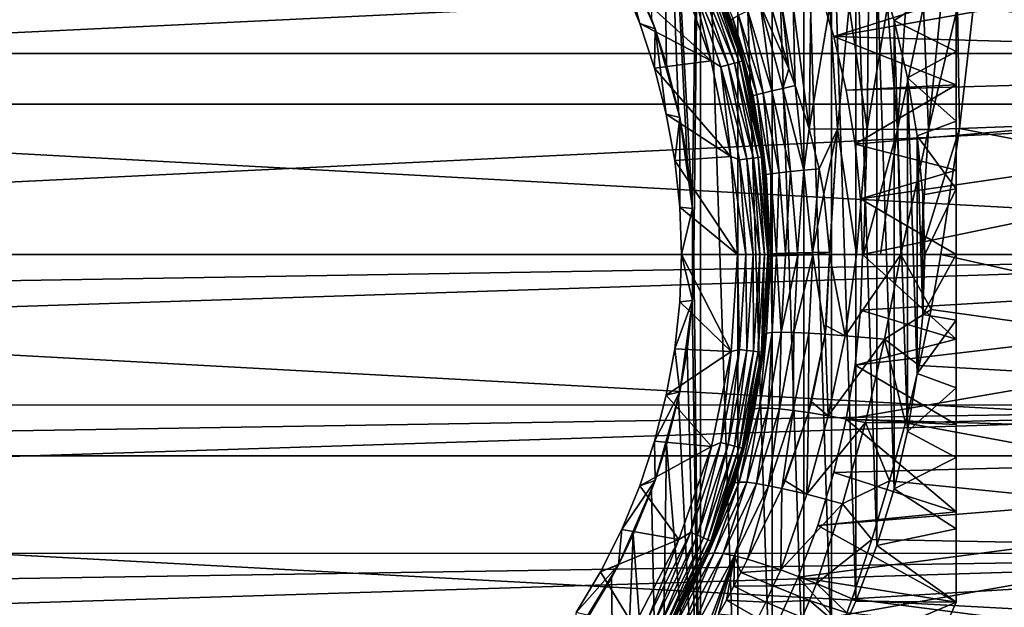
# Model space of a CAD drawing. Header units: metres. Extents: x -139 to 105, y -30 to 40.
# Tile 139 of 153: x 75 to 91, y -6 to 4. Entities that reach past the tile are written whole.
import ezdxf

# ---------------------------------------------------------------- set-up
doc = ezdxf.new("R2010")
doc.units = ezdxf.units.M
doc.layers.add('solid_150_SW0003', color=7, linetype='CONTINUOUS')

msp = doc.modelspace()

# ---------------------------------------------------------------- linework, layer by layer
at = {"layer": 'solid_150_SW0003'}
for points in [[(85.252441, 10.252441, 38.637951), (85.118866, 3.774714, 38.637951), (85.361336, 3.044461, 38.637951)], [(85.252441, 10.252441, 38.637951), (85.361336, 3.044461, 38.637951), (85.552727, 2.294196, 38.637951)], [(85.252441, 10.252441, 38.637951), (85.552727, 2.294196, 38.637951), (85.690224, 1.535287, 38.637951)], [(85.252441, 10.252441, 38.637951), (85.690224, 1.535287, 38.637951), (85.771942, 0.77288, 38.637951)], [(85.90313, 9.558289, 38.637951), (85.252441, 10.252441, 38.637951), (85.771942, 0.77288, 38.637951)], [(85.90313, 9.558289, 38.637951), (85.771942, 0.77288, 38.637951), (85.799141, 0, 38.637951)], [(85.90313, 9.558289, 38.637951), (85.799141, 0, 38.637951), (85.90313, -9.558289, 38.637951)], [(85.90313, 9.558289, 38.637951), (85.90313, -9.558289, 38.637951), (86.502502, -8.828372, 38.637951)], [(86.502502, 8.828372, 38.637951), (85.90313, 9.558289, 38.637951), (86.502502, -8.828372, 38.637951)], [(86.502502, 8.828372, 38.637951), (86.502502, -8.828372, 38.637951), (87.054787, -8.056686, 38.637951)], [(87.054787, 8.056686, 38.637951), (86.502502, 8.828372, 38.637951), (87.054787, -8.056686, 38.637951)], [(87.054787, 8.056686, 38.637951), (87.054787, -8.056686, 38.637951), (87.5578, -7.247901, 38.637951)], [(87.5578, 7.247901, 38.637951), (87.054787, 8.056686, 38.637951), (87.5578, -7.247901, 38.637951)], [(87.5578, 7.247901, 38.637951), (87.5578, -7.247901, 38.637951), (88.005074, -6.41228, 38.637951)], [(88.005074, 6.41228, 38.637951), (87.5578, 7.247901, 38.637951), (88.005074, -6.41228, 38.637951)], [(45.475842, 3.221479, 3.637949), (45.993919, 6.381353, 3.637949), (104.524162, 3.221479, 3.637949)], [(45.993919, 6.381353, 3.637949), (104.006081, 6.381353, 3.637949), (104.524162, 3.221479, 3.637949)], [(88.005074, 6.41228, 38.637951), (88.005074, -6.41228, 38.637951), (88.394829, -5.551097, 38.637951)], [(88.394829, 5.551097, 38.637951), (88.005074, 6.41228, 38.637951), (88.394829, -5.551097, 38.637951)], [(102.840805, 6.090719, 23.637949), (87.782982, 4.338679, 23.637949), (88.040375, 3.491716, 23.637949)], [(103.334969, 3.068122, 23.637949), (102.840805, 6.090719, 23.637949), (88.040375, 3.491716, 23.637949)], [(88.394829, 5.551097, 38.637951), (88.394829, -5.551097, 38.637951), (88.729866, -4.660062, 38.637951)], [(88.729866, 4.660062, 38.637951), (88.394829, 5.551097, 38.637951), (88.729866, -4.660062, 38.637951)], [(90, -5.567764, 35.637951), (90, 5.567764, 35.637951), (90, 4.395528, 36.375538)], [(90, -5.567764, 26.637949), (90, 5.567764, 26.637949), (90, 5.567764, 35.637951)], [(90, -5.567764, 35.637951), (90, -5.567764, 26.637949), (90, 5.567764, 35.637951)], [(90, -4.120641, 26.105152), (90, 4.12066, 26.105158), (90, 5.567764, 26.637949)], [(90, -4.120641, 26.105152), (90, 5.567764, 26.637949), (90, -5.567764, 26.637949)], [(84.589188, 4.968646, 46.137951), (84.642555, 4.401126, 46.337948), (84.931473, 3.704812, 46.337948)], [(85.176407, 3.616734, 46.137951), (84.589188, 4.968646, 46.137951), (84.931473, 3.704812, 46.337948)], [(84.824486, 4.484166, 38.637951), (84.589188, 4.968646, 46.137951), (85.176407, 3.616734, 46.137951)], [(100.499969, 4.786158, 95.481636), (51, 4.786275, 95.481606), (51, 2.410714, 95.916939)], [(100.499969, 4.786158, 95.481636), (51, 2.410714, 95.916939), (100.499969, 2.410654, 95.916946)], [(86.006538, 4.780813, 46.837948), (86.11972, 4.511299, 54.209209), (86.398209, 3.752451, 54.296509)], [(86.555008, 3.237561, 46.837948), (86.006538, 4.780813, 46.837948), (86.398209, 3.752451, 54.296509)], [(86.070816, 4.585681, 46.708538), (86.006538, 4.780813, 46.837948), (86.555008, 3.237561, 46.837948)], [(90.280685, 3.98278, 56.463348), (100.499969, 4.788538, 56.644485), (100.499969, 2.41233, 56.20879)], [(84.642555, 4.401126, 46.337948), (85.546181, 4.585154, 46.337948), (86.073418, 3.102036, 46.337948)], [(85.743706, 4.450189, 46.354851), (86.073418, 3.102036, 46.337948), (85.546181, 4.585154, 46.337948)], [(86.024605, 4.566541, 46.587837), (86.070816, 4.585681, 46.708538), (86.574654, 3.101419, 46.708538)], [(86.574654, 3.101419, 46.708538), (86.070816, 4.585681, 46.708538), (86.555008, 3.237561, 46.837948)], [(88.729866, 4.660062, 38.637951), (88.729866, -4.660062, 38.637951), (89.006325, -3.750361, 38.637951)], [(89.006325, 3.750361, 38.637951), (88.729866, 4.660062, 38.637951), (89.006325, -3.750361, 38.637951)], [(90, 4.395528, 36.375538), (88.729866, 4.660062, 38.637951), (89.006325, 3.750361, 38.637951)], [(85.118866, 3.774714, 38.637951), (84.824486, 4.484166, 38.637951), (85.176407, 3.616734, 46.137951)], [(86.349297, 3.041036, 46.404739), (85.743706, 4.450189, 46.354851), (85.85527, 4.4964, 46.404739)], [(85.743706, 4.450189, 46.354851), (86.232658, 3.009782, 46.354851), (86.073418, 3.102036, 46.337948)], [(86.349297, 3.041036, 46.404739), (86.232658, 3.009782, 46.354851), (85.743706, 4.450189, 46.354851)], [(85.85527, 4.4964, 46.404739), (85.951088, 4.536088, 46.484211), (86.449478, 3.067878, 46.484211)], [(86.349297, 3.041036, 46.404739), (85.85527, 4.4964, 46.404739), (86.449478, 3.067878, 46.484211)], [(85.951088, 4.536088, 46.484211), (86.024605, 4.566541, 46.587837), (86.526344, 3.088474, 46.587837)], [(86.449478, 3.067878, 46.484211), (85.951088, 4.536088, 46.484211), (86.526344, 3.088474, 46.587837)], [(86.526344, 3.088474, 46.587837), (86.024605, 4.566541, 46.587837), (86.574654, 3.101419, 46.708538)], [(86.42347, 3.784435, 54.61414), (86.398209, 3.752451, 54.296509), (86.11972, 4.511299, 54.209209)], [(84.931473, 3.704812, 46.337948), (84.642555, 4.401126, 46.337948), (86.073418, 3.102036, 46.337948)], [(88.040375, 3.491716, 23.637949), (87.782982, 4.338679, 23.637949), (90, 4.12066, 26.105158)], [(90, 3.252317, 36.941013), (90, 4.395528, 36.375538), (89.006325, 3.750361, 38.637951)], [(90, -4.394535, 36.376057), (90, 4.395528, 36.375538), (90, 3.252317, 36.941013)], [(90, -4.394535, 36.376057), (90, -5.567764, 35.637951), (90, 4.395528, 36.375538)], [(88.040375, 3.491716, 23.637949), (90, 4.12066, 26.105158), (90, 2.720624, 25.731314)], [(90, -2.720599, 25.731308), (90, 2.720624, 25.731314), (90, 4.12066, 26.105158)], [(90, -2.720599, 25.731308), (90, 4.12066, 26.105158), (90, -4.120641, 26.105152)], [(86.664124, 3.907303, 55.196468), (86.865677, 3.990874, 55.427044), (87.047615, 2.622892, 55.286316)], [(87.319908, 2.978892, 55.594769), (86.865677, 3.990874, 55.427044), (87.030602, 3.994327, 55.560654)], [(87.221481, 2.663631, 55.473312), (86.865677, 3.990874, 55.427044), (87.319908, 2.978892, 55.594769)], [(87.047615, 2.622892, 55.286316), (86.865677, 3.990874, 55.427044), (87.221481, 2.663631, 55.473312)], [(87.319908, 2.978892, 55.594769), (87.030602, 3.994327, 55.560654), (87.205338, 3.992321, 55.683132)], [(87.422569, 2.706912, 55.625492), (87.205338, 3.992321, 55.683132), (87.38781, 3.987032, 55.795689)], [(87.422569, 2.706912, 55.625492), (87.319908, 2.978892, 55.594769), (87.205338, 3.992321, 55.683132)], [(87.38781, 3.987032, 55.795689), (87.673622, 3.977989, 55.946148), (87.648186, 2.015971, 55.686867)], [(87.422569, 2.706912, 55.625492), (87.38781, 3.987032, 55.795689), (87.648186, 2.015971, 55.686867)], [(87.673622, 3.977989, 55.946148), (87.974892, 3.975349, 56.076954), (87.648186, 2.015971, 55.686867)], [(87.974892, 3.975349, 56.076954), (88.1007, 2.011255, 55.88147), (87.648186, 2.015971, 55.686867)], [(87.974892, 3.975349, 56.076954), (88.287048, 3.978661, 56.187042), (88.1007, 2.011255, 55.88147)], [(88.287048, 3.978661, 56.187042), (88.57473, 2.008146, 56.018368), (88.1007, 2.011255, 55.88147)], [(88.287048, 3.978661, 56.187042), (88.59716, 3.981891, 56.273418), (88.57473, 2.008146, 56.018368)], [(88.897949, 3.982665, 56.338142), (89.061554, 2.005058, 56.105141), (88.57473, 2.008146, 56.018368)], [(88.59716, 3.981891, 56.273418), (88.897949, 3.982665, 56.338142), (88.57473, 2.008146, 56.018368)], [(88.897949, 3.982665, 56.338142), (89.191551, 3.980794, 56.38607), (89.061554, 2.005058, 56.105141)], [(89.191551, 3.980794, 56.38607), (89.477814, 3.973017, 56.419865), (89.061554, 2.005058, 56.105141)], [(89.477814, 3.973017, 56.419865), (89.554649, 2.001858, 56.150307), (89.061554, 2.005058, 56.105141)], [(89.477814, 3.973017, 56.419865), (89.755806, 3.964202, 56.442249), (89.554649, 2.001858, 56.150307)], [(90.023781, 3.964934, 56.456169), (90.053673, 2.023002, 56.165348), (89.554649, 2.001858, 56.150307)], [(89.755806, 3.964202, 56.442249), (90.023781, 3.964934, 56.456169), (89.554649, 2.001858, 56.150307)], [(90.023781, 3.964934, 56.456169), (90.280685, 3.98278, 56.463348), (90.053673, 2.023002, 56.165348)], [(90.053673, 2.023002, 56.165348), (90.280685, 3.98278, 56.463348), (100.499969, 2.41233, 56.20879)], [(86.42347, 3.784435, 54.61414), (86.51255, 3.836497, 54.917503), (86.805992, 2.563077, 54.834206)], [(86.51255, 3.836497, 54.917503), (86.664124, 3.907303, 55.196468), (86.907082, 2.588879, 55.070038)], [(86.51255, 3.836497, 54.917503), (86.907082, 2.588879, 55.070038), (86.805992, 2.563077, 54.834206)], [(86.664124, 3.907303, 55.196468), (87.047615, 2.622892, 55.286316), (86.907082, 2.588879, 55.070038)], [(85.169456, 2.988082, 46.337948), (84.931473, 3.704812, 46.337948), (86.073418, 3.102036, 46.337948)], [(85.176407, 3.616734, 46.137951), (84.931473, 3.704812, 46.337948), (85.169456, 2.988082, 46.337948)], [(85.361336, 3.044461, 38.637951), (85.118866, 3.774714, 38.637951), (85.176407, 3.616734, 46.137951)], [(86.42347, 3.784435, 54.61414), (86.746849, 2.546213, 54.589909), (86.398209, 3.752451, 54.296509)], [(86.398209, 3.752451, 54.296509), (86.727982, 2.540566, 54.348244), (86.711937, 2.613523, 54.346497)], [(86.746849, 2.546213, 54.589909), (86.727982, 2.540566, 54.348244), (86.398209, 3.752451, 54.296509)], [(86.555008, 3.237561, 46.837948), (86.398209, 3.752451, 54.296509), (86.711937, 2.613523, 54.346497)], [(86.42347, 3.784435, 54.61414), (86.805992, 2.563077, 54.834206), (86.746849, 2.546213, 54.589909)], [(89.006325, 3.750361, 38.637951), (89.006325, -3.750361, 38.637951), (89.220665, -2.832083, 38.637951)], [(89.220665, 2.832083, 38.637951), (89.006325, 3.750361, 38.637951), (89.220665, -2.832083, 38.637951)], [(90, 3.252317, 36.941013), (89.006325, 3.750361, 38.637951), (89.220665, 2.832083, 38.637951)], [(85.176407, 3.616734, 46.137951), (85.169456, 2.988082, 46.337948), (85.3573, 2.251711, 46.337948)], [(85.574089, 2.197435, 46.137951), (85.176407, 3.616734, 46.137951), (85.3573, 2.251711, 46.337948)], [(85.361336, 3.044461, 38.637951), (85.176407, 3.616734, 46.137951), (85.574089, 2.197435, 46.137951)], [(88.239929, 2.636766, 23.637949), (88.040375, 3.491716, 23.637949), (90, 2.720624, 25.731314)], [(103.334969, 3.068122, 23.637949), (88.040375, 3.491716, 23.637949), (88.239929, 2.636766, 23.637949)], [(45.299999, 0, 3.637949), (45.475842, 3.221479, 3.637949), (104.699997, 0, 3.637949)], [(45.475842, 3.221479, 3.637949), (104.524162, 3.221479, 3.637949), (104.699997, 0, 3.637949)], [(86.555008, 3.237561, 46.837948), (86.711937, 2.613523, 54.346497), (86.727982, 2.540566, 54.348244)], [(86.888229, 1.634, 46.837948), (86.555008, 3.237561, 46.837948), (86.727982, 2.540566, 54.348244)], [(86.574654, 3.101419, 46.708538), (86.555008, 3.237561, 46.837948), (86.888229, 1.634, 46.837948)], [(90, 2.138087, 37.333912), (90, 3.252317, 36.941013), (89.220665, 2.832083, 38.637951)], [(90, -3.250691, 36.941704), (90, 3.252317, 36.941013), (90, 2.138087, 37.333912)], [(90, -4.394535, 36.376057), (90, 3.252317, 36.941013), (90, -3.250691, 36.941704)], [(85.169456, 2.988082, 46.337948), (86.073418, 3.102036, 46.337948), (86.391304, 1.573806, 46.337948)], [(85.552727, 2.294196, 38.637951), (85.361336, 3.044461, 38.637951), (85.574089, 2.197435, 46.137951)], [(86.232658, 3.009782, 46.354851), (86.391304, 1.573806, 46.337948), (86.073418, 3.102036, 46.337948)], [(86.649139, 1.533638, 46.404739), (86.232658, 3.009782, 46.354851), (86.349297, 3.041036, 46.404739)], [(86.232658, 3.009782, 46.354851), (86.529419, 1.517877, 46.354851), (86.391304, 1.573806, 46.337948)], [(86.649139, 1.533638, 46.404739), (86.529419, 1.517877, 46.354851), (86.232658, 3.009782, 46.354851)], [(86.349297, 3.041036, 46.404739), (86.449478, 3.067878, 46.484211), (86.751961, 1.547175, 46.484211)], [(86.649139, 1.533638, 46.404739), (86.349297, 3.041036, 46.404739), (86.751961, 1.547175, 46.484211)], [(86.449478, 3.067878, 46.484211), (86.526344, 3.088474, 46.587837), (86.830856, 1.557562, 46.587837)], [(86.751961, 1.547175, 46.484211), (86.449478, 3.067878, 46.484211), (86.830856, 1.557562, 46.587837)], [(86.526344, 3.088474, 46.587837), (86.574654, 3.101419, 46.708538), (86.880447, 1.56409, 46.708538)], [(86.830856, 1.557562, 46.587837), (86.526344, 3.088474, 46.587837), (86.880447, 1.56409, 46.708538)], [(86.880447, 1.56409, 46.708538), (86.574654, 3.101419, 46.708538), (86.888229, 1.634, 46.837948)], [(103.334969, 3.068122, 23.637949), (88.239929, 2.636766, 23.637949), (88.382759, 1.770659, 23.637949)], [(103.334969, 3.068122, 23.637949), (88.382759, 1.770659, 23.637949), (88.469452, 0.891737, 23.637949)], [(103.334969, 3.068122, 23.637949), (88.469452, 0.891737, 23.637949), (88.5, 0, 23.637949)], [(103.334969, 3.068122, 23.637949), (88.5, 0, 23.637949), (103.5, 0, 23.637949)], [(85.3573, 2.251711, 46.337948), (85.169456, 2.988082, 46.337948), (86.391304, 1.573806, 46.337948)], [(87.221481, 2.663631, 55.473312), (87.319908, 2.978892, 55.594769), (87.422569, 2.706912, 55.625492)], [(87.221481, 2.663631, 55.473312), (87.422569, 2.706912, 55.625492), (87.56105, 1.353003, 55.583416)], [(87.56105, 1.353003, 55.583416), (87.422569, 2.706912, 55.625492), (87.648186, 2.015971, 55.686867)], [(88.382759, 1.770659, 23.637949), (88.239929, 2.636766, 23.637949), (90, 2.720624, 25.731314)], [(88.382759, 1.770659, 23.637949), (90, 2.720624, 25.731314), (90, 1.352218, 25.510788)], [(89.220665, 2.832083, 38.637951), (89.220665, -2.832083, 38.637951), (89.374077, -1.901819, 38.637951)], [(89.374077, 1.901819, 38.637951), (89.220665, 2.832083, 38.637951), (89.374077, -1.901819, 38.637951)], [(90, 2.138087, 37.333912), (89.220665, 2.832083, 38.637951), (89.374077, 1.901819, 38.637951)], [(90, -1.352199, 25.510786), (90, 1.352218, 25.510788), (90, 2.720624, 25.731314)], [(90, -1.352199, 25.510786), (90, 2.720624, 25.731314), (90, -2.720599, 25.731308)], [(86.746849, 2.546213, 54.589909), (86.922661, 1.360177, 54.358601), (86.727982, 2.540566, 54.348244)], [(86.888229, 1.634, 46.837948), (86.727982, 2.540566, 54.348244), (86.922661, 1.360177, 54.358601)], [(86.746849, 2.546213, 54.589909), (86.805992, 2.563077, 54.834206), (86.95607, 1.28565, 54.631538)], [(86.746849, 2.546213, 54.589909), (86.931091, 1.284171, 54.359379), (86.922661, 1.360177, 54.358601)], [(86.746849, 2.546213, 54.589909), (86.95607, 1.28565, 54.631538), (86.931091, 1.284171, 54.359379)], [(86.805992, 2.563077, 54.834206), (86.907082, 2.588879, 55.070038), (87.033722, 1.294668, 54.905548)], [(86.805992, 2.563077, 54.834206), (87.033722, 1.294668, 54.905548), (86.95607, 1.28565, 54.631538)], [(86.907082, 2.588879, 55.070038), (87.047615, 2.622892, 55.286316), (87.164932, 1.309406, 55.16526)], [(86.907082, 2.588879, 55.070038), (87.164932, 1.309406, 55.16526), (87.033722, 1.294668, 54.905548)], [(87.047615, 2.622892, 55.286316), (87.221481, 2.663631, 55.473312), (87.344315, 1.329248, 55.395313)], [(87.047615, 2.622892, 55.286316), (87.344315, 1.329248, 55.395313), (87.164932, 1.309406, 55.16526)], [(87.221481, 2.663631, 55.473312), (87.56105, 1.353003, 55.583416), (87.344315, 1.329248, 55.395313)], [(100.499969, 2.410654, 95.916946), (51, 2.410714, 95.916939), (51, 0, 96.062759)], [(100.499969, 2.410654, 95.916946), (51, 0, 96.062759), (100.499969, 0, 96.062759)], [(90.053673, 2.023002, 56.165348), (100.499969, 2.41233, 56.20879), (100.499969, 0, 56.062771)], [(85.492256, 1.506855, 46.337948), (85.3573, 2.251711, 46.337948), (86.391304, 1.573806, 46.337948)], [(85.574089, 2.197435, 46.137951), (85.3573, 2.251711, 46.337948), (85.492256, 1.506855, 46.337948)], [(85.690224, 1.535287, 38.637951), (85.552727, 2.294196, 38.637951), (85.574089, 2.197435, 46.137951)], [(85.574089, 2.197435, 46.137951), (85.492256, 1.506855, 46.337948), (85.572464, 0.758568, 46.337948)], [(85.774818, 0.7371, 46.137951), (85.574089, 2.197435, 46.137951), (85.572464, 0.758568, 46.337948)], [(85.690224, 1.535287, 38.637951), (85.574089, 2.197435, 46.137951), (85.774818, 0.7371, 46.137951)], [(90, 1.053996, 37.56638), (90, 2.138087, 37.333912), (89.374077, 1.901819, 38.637951)], [(90, -2.136171, 37.334419), (90, 2.138087, 37.333912), (90, 1.053996, 37.56638)], [(90, -3.250691, 36.941704), (90, 2.138087, 37.333912), (90, -2.136171, 37.334419)], [(87.56105, 1.353003, 55.583416), (87.648186, 2.015971, 55.686867), (87.808495, 1.372806, 55.725586)], [(87.808495, 1.372806, 55.725586), (87.648186, 2.015971, 55.686867), (88.1007, 2.011255, 55.88147)], [(87.880318, 0.974897, 55.742172), (87.808495, 1.372806, 55.725586), (88.1007, 2.011255, 55.88147)], [(87.969406, 0.036961, 55.775665), (87.880318, 0.974897, 55.742172), (88.1007, 2.011255, 55.88147)], [(87.970367, 0.000165, 55.777588), (87.969406, 0.036961, 55.775665), (88.1007, 2.011255, 55.88147)], [(88.1007, 2.011255, 55.88147), (88.405014, 0.000316, 55.912506), (87.970367, 0.000165, 55.777588)], [(88.1007, 2.011255, 55.88147), (88.57473, 2.008146, 56.018368), (88.405014, 0.000316, 55.912506)], [(88.57473, 2.008146, 56.018368), (88.515121, 0.000321, 55.938625), (88.405014, 0.000316, 55.912506)], [(88.57473, 2.008146, 56.018368), (89.061554, 2.005058, 56.105141), (88.515121, 0.000321, 55.938625)], [(89.061554, 2.005058, 56.105141), (88.790741, 0.000328, 55.991463), (88.515121, 0.000321, 55.938625)], [(89.061554, 2.005058, 56.105141), (89.113007, 0.000291, 56.032967), (88.790741, 0.000328, 55.991463)], [(89.061554, 2.005058, 56.105141), (89.554649, 2.001858, 56.150307), (89.113007, 0.000291, 56.032967)], [(89.554649, 2.001858, 56.150307), (89.428886, 0.000178, 56.055458), (89.113007, 0.000291, 56.032967)], [(89.374077, 1.901819, 38.637951), (89.374077, -1.901819, 38.637951), (89.467194, -0.957791, 38.637951)], [(89.467194, 0.957791, 38.637951), (89.374077, 1.901819, 38.637951), (89.467194, -0.957791, 38.637951)], [(90, 1.053996, 37.56638), (89.374077, 1.901819, 38.637951), (89.467194, 0.957791, 38.637951)], [(89.428886, 0.000178, 56.055458), (90.053673, 2.023002, 56.165348), (89.754692, 0, 56.062771)], [(89.554649, 2.001858, 56.150307), (90.053673, 2.023002, 56.165348), (89.428886, 0.000178, 56.055458)], [(90.053673, 2.023002, 56.165348), (100.499969, 0, 56.062771), (89.754692, 0, 56.062771)], [(88.469452, 0.891737, 23.637949), (88.382759, 1.770659, 23.637949), (90, 1.352218, 25.510788)], [(86.880447, 1.56409, 46.708538), (86.888229, 1.634, 46.837948), (87, 0, 46.837948)], [(86.888229, 1.634, 46.837948), (87, 0, 54.373131), (87, 0, 46.837948)], [(86.888229, 1.634, 46.837948), (86.931091, 1.284171, 54.359379), (87, 0, 54.373131)], [(86.888229, 1.634, 46.837948), (86.922661, 1.360177, 54.358601), (86.931091, 1.284171, 54.359379)], [(85.492256, 1.506855, 46.337948), (86.391304, 1.573806, 46.337948), (86.5, 0, 46.337948)], [(85.572464, 0.758568, 46.337948), (85.492256, 1.506855, 46.337948), (86.5, 0, 46.337948)], [(85.771942, 0.77288, 38.637951), (85.690224, 1.535287, 38.637951), (85.774818, 0.7371, 46.137951)], [(86.628906, 0, 46.354851), (86.5, 0, 46.337948), (86.391304, 1.573806, 46.337948)], [(86.529419, 1.517877, 46.354851), (86.628906, 0, 46.354851), (86.391304, 1.573806, 46.337948)], [(86.649139, 1.533638, 46.404739), (86.749657, 0, 46.404739), (86.529419, 1.517877, 46.354851)], [(86.749657, 0, 46.404739), (86.628906, 0, 46.354851), (86.529419, 1.517877, 46.354851)], [(86.649139, 1.533638, 46.404739), (86.751961, 1.547175, 46.484211), (86.853371, 0, 46.484211)], [(86.649139, 1.533638, 46.404739), (86.853371, 0, 46.484211), (86.749657, 0, 46.404739)], [(86.751961, 1.547175, 46.484211), (86.830856, 1.557562, 46.587837), (86.932945, 0, 46.587837)], [(86.751961, 1.547175, 46.484211), (86.932945, 0, 46.587837), (86.853371, 0, 46.484211)], [(86.830856, 1.557562, 46.587837), (86.880447, 1.56409, 46.708538), (86.982964, 0, 46.708538)], [(86.830856, 1.557562, 46.587837), (86.982964, 0, 46.708538), (86.932945, 0, 46.587837)], [(86.982964, 0, 46.708538), (86.880447, 1.56409, 46.708538), (87, 0, 46.837948)], [(86.95607, 1.28565, 54.631538), (87, 0, 54.373131), (86.931091, 1.284171, 54.359379)], [(86.95607, 1.28565, 54.631538), (87.033722, 1.294668, 54.905548), (87.029755, 0.007832, 54.670338)], [(86.95607, 1.28565, 54.631538), (87.029755, 0.007832, 54.670338), (87, 0, 54.373131)], [(87.033722, 1.294668, 54.905548), (87.120293, 0.015505, 54.961498), (87.029755, 0.007832, 54.670338)], [(87.033722, 1.294668, 54.905548), (87.164932, 1.309406, 55.16526), (87.120293, 0.015505, 54.961498)], [(87.164932, 1.309406, 55.16526), (87.265915, 0.022462, 55.225498), (87.120293, 0.015505, 54.961498)], [(87.164932, 1.309406, 55.16526), (87.344315, 1.329248, 55.395313), (87.265915, 0.022462, 55.225498)], [(87.344315, 1.329248, 55.395313), (87.461418, 0.028512, 55.455048), (87.265915, 0.022462, 55.225498)], [(87.344315, 1.329248, 55.395313), (87.56105, 1.353003, 55.583416), (87.461418, 0.028512, 55.455048)], [(87.56105, 1.353003, 55.583416), (87.701828, 0.033458, 55.642704), (87.461418, 0.028512, 55.455048)], [(87.56105, 1.353003, 55.583416), (87.808495, 1.372806, 55.725586), (87.701828, 0.033458, 55.642704)], [(87.701828, 0.033458, 55.642704), (87.808495, 1.372806, 55.725586), (87.880318, 0.974897, 55.742172)], [(88.469452, 0.891737, 23.637949), (90, 1.352218, 25.510788), (90, 0, 25.43795)], [(90, -1.352199, 25.510786), (90, 0, 25.43795), (90, 1.352218, 25.510788)], [(87.701828, 0.033458, 55.642704), (87.880318, 0.974897, 55.742172), (87.969406, 0.036961, 55.775665)], [(90, 1.053996, 37.56638), (89.467194, 0.957791, 38.637951), (89.5, 0, 38.637951)], [(89.467194, 0.957791, 38.637951), (89.467194, -0.957791, 38.637951), (89.5, 0, 38.637951)], [(90, 0, 37.637951), (90, 1.053996, 37.56638), (89.5, 0, 38.637951)], [(90, -1.052628, 37.566658), (90, 1.053996, 37.56638), (90, 0, 37.637951)], [(90, -2.136171, 37.334419), (90, 1.053996, 37.56638), (90, -1.052628, 37.566658)], [(88.469452, 0.891737, 23.637949), (90, 0, 25.43795), (88.5, 0, 23.637949)], [(85.599159, 0, 46.337948), (85.572464, 0.758568, 46.337948), (86.5, 0, 46.337948)], [(85.774818, 0.7371, 46.137951), (85.572464, 0.758568, 46.337948), (85.599159, 0, 46.337948)], [(85.774818, -0.7371, 46.137951), (85.774818, 0.7371, 46.137951), (85.599159, 0, 46.337948)], [(85.799141, 0, 38.637951), (85.771942, 0.77288, 38.637951), (85.774818, 0.7371, 46.137951)], [(85.799141, 0, 38.637951), (85.774818, 0.7371, 46.137951), (85.774818, -0.7371, 46.137951)], [(26.666658, -2.404952, 95.917641), (100.499969, -2.41233, 95.91674), (100.499969, 0, 96.062759)], [(26.666658, -1.204049, 96.026482), (26.666658, -2.404952, 95.917641), (100.499969, 0, 96.062759)], [(51, 0, 96.062759), (26.666658, -1.204049, 96.026482), (100.499969, 0, 96.062759)], [(104.524162, -3.221479, 3.637949), (45.299999, 0, 3.637949), (104.699997, 0, 3.637949)], [(104.524162, -3.221479, 3.637949), (45.475842, -3.221479, 3.637949), (45.299999, 0, 3.637949)], [(85.599159, 0, 46.337948), (86.5, 0, 46.337948), (86.395264, -1.553384, 46.337948)], [(86.529419, -1.517877, 46.354851), (86.395264, -1.553384, 46.337948), (86.5, 0, 46.337948)], [(86.529419, -1.517877, 46.354851), (86.5, 0, 46.337948), (86.628906, 0, 46.354851)], [(86.649139, -1.533638, 46.404739), (86.529419, -1.517877, 46.354851), (86.628906, 0, 46.354851)], [(86.649139, -1.533638, 46.404739), (86.628906, 0, 46.354851), (86.749657, 0, 46.404739)], [(86.649139, -1.533638, 46.404739), (86.749657, 0, 46.404739), (86.751961, -1.547175, 46.484211)], [(86.751961, -1.547175, 46.484211), (86.749657, 0, 46.404739), (86.853371, 0, 46.484211)], [(86.751961, -1.547175, 46.484211), (86.853371, 0, 46.484211), (86.830856, -1.557562, 46.587837)], [(86.830856, -1.557562, 46.587837), (86.853371, 0, 46.484211), (86.932945, 0, 46.587837)], [(86.830856, -1.557562, 46.587837), (86.932945, 0, 46.587837), (86.880447, -1.56409, 46.708538)], [(86.880447, -1.56409, 46.708538), (86.932945, 0, 46.587837), (86.982964, 0, 46.708538)], [(86.880447, -1.56409, 46.708538), (86.982964, 0, 46.708538), (86.888229, -1.634, 46.837948)], [(86.888229, -1.634, 46.837948), (86.982964, 0, 46.708538), (87, 0, 46.837948)], [(86.926849, -1.322942, 54.449699), (86.888229, -1.634, 46.837948), (87, 0, 46.837948)], [(86.999947, -0.035467, 54.374466), (86.926849, -1.322942, 54.449699), (87, 0, 46.837948)], [(87.029755, 0.007832, 54.670338), (87.029823, -0.02737, 54.671852), (86.999947, -0.035467, 54.374466)], [(87.029755, 0.007832, 54.670338), (86.999947, -0.035467, 54.374466), (87, 0, 54.373131)], [(87, 0, 54.373131), (86.999947, -0.035467, 54.374466), (87, 0, 46.837948)], [(87.029755, 0.007832, 54.670338), (87.120293, 0.015505, 54.961498), (87.029823, -0.02737, 54.671852)], [(87.120293, 0.015505, 54.961498), (87.120544, -0.01965, 54.96315), (87.029823, -0.02737, 54.671852)], [(87.120293, 0.015505, 54.961498), (87.265915, 0.022462, 55.225498), (87.120544, -0.01965, 54.96315)], [(87.265915, 0.022462, 55.225498), (87.266388, -0.012842, 55.227207), (87.120544, -0.01965, 54.96315)], [(87.265915, 0.022462, 55.225498), (87.461418, 0.028512, 55.455048), (87.266388, -0.012842, 55.227207)], [(87.461418, 0.028512, 55.455048), (87.462128, -0.007129, 55.456741), (87.266388, -0.012842, 55.227207)], [(87.461418, 0.028512, 55.455048), (87.701828, 0.033458, 55.642704), (87.462128, -0.007129, 55.456741)], [(87.701828, 0.033458, 55.642704), (87.702774, -0.002696, 55.644306), (87.462128, -0.007129, 55.456741)], [(87.701828, 0.033458, 55.642704), (87.969406, 0.036961, 55.775665), (87.702774, -0.002696, 55.644306)], [(87.970367, 0.000165, 55.777588), (87.702774, -0.002696, 55.644306), (87.969406, 0.036961, 55.775665)], [(87.702774, -0.002696, 55.644306), (87.970367, 0.000165, 55.777588), (87.901108, -1.272538, 55.841007)], [(87.970367, 0.000165, 55.777588), (87.917755, -1.139235, 55.832935), (87.901108, -1.272538, 55.841007)], [(88.220383, -1.300317, 55.94743), (87.917755, -1.139235, 55.832935), (87.970367, 0.000165, 55.777588)], [(88.405014, 0.000316, 55.912506), (88.220383, -1.300317, 55.94743), (87.970367, 0.000165, 55.777588)], [(89.113007, 0.000291, 56.032967), (88.220383, -1.300317, 55.94743), (88.405014, 0.000316, 55.912506)], [(89.113007, 0.000291, 56.032967), (88.849983, -1.353563, 56.073738), (88.220383, -1.300317, 55.94743)], [(103.5, 0, 23.637949), (88.382759, -1.770659, 23.637949), (88.239929, -2.636766, 23.637949)], [(103.331467, -3.090294, 23.637949), (103.5, 0, 23.637949), (88.239929, -2.636766, 23.637949)], [(103.5, 0, 23.637949), (88.469452, -0.891737, 23.637949), (88.382759, -1.770659, 23.637949)], [(88.515121, 0.000321, 55.938625), (89.113007, 0.000291, 56.032967), (88.405014, 0.000316, 55.912506)], [(103.5, 0, 23.637949), (88.5, 0, 23.637949), (88.469452, -0.891737, 23.637949)], [(88.515121, 0.000321, 55.938625), (88.790741, 0.000328, 55.991463), (89.113007, 0.000291, 56.032967)], [(89.113007, 0.000291, 56.032967), (89.597725, -0.877711, 56.082039), (88.849983, -1.353563, 56.073738)], [(89.113007, 0.000291, 56.032967), (89.754692, 0, 56.062771), (89.597725, -0.877711, 56.082039)], [(89.428886, 0.000178, 56.055458), (89.754692, 0, 56.062771), (89.113007, 0.000291, 56.032967)], [(90, 0, 37.637951), (89.5, 0, 38.637951), (89.467194, -0.957791, 38.637951)], [(89.597725, -0.877711, 56.082039), (89.754692, 0, 56.062771), (100.499969, -2.410654, 56.208584)], [(89.754692, 0, 56.062771), (100.499969, 0, 56.062771), (100.499969, -2.410654, 56.208584)], [(85.572464, -0.758568, 46.337948), (85.599159, 0, 46.337948), (86.395264, -1.553384, 46.337948)], [(85.774818, -0.7371, 46.137951), (85.599159, 0, 46.337948), (85.572464, -0.758568, 46.337948)], [(85.771942, -0.77288, 38.637951), (85.799141, 0, 38.637951), (85.774818, -0.7371, 46.137951)], [(85.90313, -9.558289, 38.637951), (85.799141, 0, 38.637951), (85.771942, -0.77288, 38.637951)], [(87.029823, -0.02737, 54.671852), (86.926849, -1.322942, 54.449699), (86.999947, -0.035467, 54.374466)], [(87.029823, -0.02737, 54.671852), (86.962082, -1.256927, 54.731567), (86.926849, -1.322942, 54.449699)], [(87.029823, -0.02737, 54.671852), (87.051224, -1.24575, 55.019657), (86.962082, -1.256927, 54.731567)], [(87.029823, -0.02737, 54.671852), (87.120544, -0.01965, 54.96315), (87.051224, -1.24575, 55.019657)], [(87.120544, -0.01965, 54.96315), (87.199646, -1.242188, 55.289875), (87.051224, -1.24575, 55.019657)], [(87.120544, -0.01965, 54.96315), (87.266388, -0.012842, 55.227207), (87.199646, -1.242188, 55.289875)], [(87.462128, -0.007129, 55.456741), (87.399895, -1.246719, 55.524483), (87.199646, -1.242188, 55.289875)], [(87.266388, -0.012842, 55.227207), (87.462128, -0.007129, 55.456741), (87.199646, -1.242188, 55.289875)], [(87.702774, -0.002696, 55.644306), (87.638145, -1.258831, 55.710087), (87.399895, -1.246719, 55.524483)], [(87.462128, -0.007129, 55.456741), (87.702774, -0.002696, 55.644306), (87.399895, -1.246719, 55.524483)], [(87.702774, -0.002696, 55.644306), (87.901108, -1.272538, 55.841007), (87.638145, -1.258831, 55.710087)], [(88.469452, -0.891737, 23.637949), (88.5, 0, 23.637949), (90, -1.352199, 25.510786)], [(90, -1.352199, 25.510786), (88.5, 0, 23.637949), (90, 0, 25.43795)], [(90, -1.052628, 37.566658), (90, 0, 37.637951), (89.467194, -0.957791, 38.637951)], [(85.774818, -0.7371, 46.137951), (85.572464, -0.758568, 46.337948), (85.492256, -1.506855, 46.337948)], [(85.574089, -2.197435, 46.137951), (85.774818, -0.7371, 46.137951), (85.492256, -1.506855, 46.337948)], [(85.492256, -1.506855, 46.337948), (85.572464, -0.758568, 46.337948), (86.395264, -1.553384, 46.337948)], [(85.771942, -0.77288, 38.637951), (85.774818, -0.7371, 46.137951), (85.574089, -2.197435, 46.137951)], [(85.690224, -1.535287, 38.637951), (85.771942, -0.77288, 38.637951), (85.574089, -2.197435, 46.137951)], [(85.90313, -9.558289, 38.637951), (85.771942, -0.77288, 38.637951), (85.690224, -1.535287, 38.637951)], [(88.382759, -1.770659, 23.637949), (88.469452, -0.891737, 23.637949), (90, -1.352199, 25.510786)], [(88.849983, -1.353563, 56.073738), (89.597725, -0.877711, 56.082039), (89.408424, -1.775882, 56.141773)], [(89.408424, -1.775882, 56.141773), (89.597725, -0.877711, 56.082039), (100.499969, -2.410654, 56.208584)], [(90, -1.052628, 37.566658), (89.467194, -0.957791, 38.637951), (89.374077, -1.901819, 38.637951)], [(90, -2.136171, 37.334419), (90, -1.052628, 37.566658), (89.374077, -1.901819, 38.637951)], [(86.962082, -1.256927, 54.731567), (86.738144, -2.4932, 54.569134), (86.926849, -1.322942, 54.449699)], [(86.962082, -1.256927, 54.731567), (86.76873, -2.470729, 54.843147), (86.738144, -2.4932, 54.569134)], [(86.962082, -1.256927, 54.731567), (86.852211, -2.458012, 55.116859), (86.76873, -2.470729, 54.843147)], [(87.051224, -1.24575, 55.019657), (86.988564, -2.458143, 55.376095), (86.852211, -2.458012, 55.116859)], [(86.962082, -1.256927, 54.731567), (87.051224, -1.24575, 55.019657), (86.852211, -2.458012, 55.116859)], [(87.199646, -1.242188, 55.289875), (87.172012, -2.471619, 55.605343), (86.988564, -2.458143, 55.376095)], [(87.051224, -1.24575, 55.019657), (87.199646, -1.242188, 55.289875), (86.988564, -2.458143, 55.376095)], [(87.199646, -1.242188, 55.289875), (87.399895, -1.246719, 55.524483), (87.172012, -2.471619, 55.605343)], [(87.399895, -1.246719, 55.524483), (87.391396, -2.497442, 55.792267), (87.172012, -2.471619, 55.605343)], [(87.399895, -1.246719, 55.524483), (87.638145, -1.258831, 55.710087), (87.391396, -2.497442, 55.792267)], [(87.638145, -1.258831, 55.710087), (87.635178, -2.528826, 55.930096), (87.391396, -2.497442, 55.792267)], [(87.638145, -1.258831, 55.710087), (87.901108, -1.272538, 55.841007), (87.635178, -2.528826, 55.930096)], [(88.220383, -1.300317, 55.94743), (87.901108, -1.272538, 55.841007), (87.917755, -1.139235, 55.832935)], [(86.926849, -1.322942, 54.449699), (86.738144, -2.4932, 54.569134), (86.888229, -1.634, 46.837948)], [(87.901108, -1.272538, 55.841007), (87.682892, -2.356875, 55.916733), (87.635178, -2.528826, 55.930096)], [(87.950455, -2.58233, 56.054077), (87.682892, -2.356875, 55.916733), (87.901108, -1.272538, 55.841007)], [(88.220383, -1.300317, 55.94743), (87.950455, -2.58233, 56.054077), (87.901108, -1.272538, 55.841007)], [(88.849983, -1.353563, 56.073738), (87.950455, -2.58233, 56.054077), (88.220383, -1.300317, 55.94743)], [(88.849983, -1.353563, 56.073738), (88.548195, -2.687904, 56.203442), (87.950455, -2.58233, 56.054077)], [(88.382759, -1.770659, 23.637949), (90, -1.352199, 25.510786), (90, -2.720599, 25.731308)], [(88.849983, -1.353563, 56.073738), (89.186241, -2.693429, 56.244965), (88.548195, -2.687904, 56.203442)], [(88.849983, -1.353563, 56.073738), (89.408424, -1.775882, 56.141773), (89.186241, -2.693429, 56.244965)], [(85.3573, -2.251711, 46.337948), (85.492256, -1.506855, 46.337948), (86.395264, -1.553384, 46.337948)], [(85.574089, -2.197435, 46.137951), (85.492256, -1.506855, 46.337948), (85.3573, -2.251711, 46.337948)], [(85.3573, -2.251711, 46.337948), (86.395264, -1.553384, 46.337948), (86.080704, -3.073714, 46.337948)], [(85.552727, -2.294196, 38.637951), (85.690224, -1.535287, 38.637951), (85.574089, -2.197435, 46.137951)], [(85.90313, -9.558289, 38.637951), (85.690224, -1.535287, 38.637951), (85.552727, -2.294196, 38.637951)], [(86.232658, -3.009782, 46.354851), (86.080704, -3.073714, 46.337948), (86.395264, -1.553384, 46.337948)], [(86.529419, -1.517877, 46.354851), (86.232658, -3.009782, 46.354851), (86.395264, -1.553384, 46.337948)], [(86.349297, -3.041036, 46.404739), (86.232658, -3.009782, 46.354851), (86.529419, -1.517877, 46.354851)], [(86.349297, -3.041036, 46.404739), (86.529419, -1.517877, 46.354851), (86.649139, -1.533638, 46.404739)], [(86.349297, -3.041036, 46.404739), (86.649139, -1.533638, 46.404739), (86.449478, -3.067878, 46.484211)], [(86.649139, -1.533638, 46.404739), (86.751961, -1.547175, 46.484211), (86.449478, -3.067878, 46.484211)], [(86.449478, -3.067878, 46.484211), (86.751961, -1.547175, 46.484211), (86.526344, -3.088474, 46.587837)], [(86.751961, -1.547175, 46.484211), (86.830856, -1.557562, 46.587837), (86.526344, -3.088474, 46.587837)], [(86.526344, -3.088474, 46.587837), (86.830856, -1.557562, 46.587837), (86.574654, -3.101419, 46.708538)], [(86.830856, -1.557562, 46.587837), (86.880447, -1.56409, 46.708538), (86.574654, -3.101419, 46.708538)], [(86.574654, -3.101419, 46.708538), (86.880447, -1.56409, 46.708538), (86.888229, -1.634, 46.837948)], [(86.574654, -3.101419, 46.708538), (86.888229, -1.634, 46.837948), (86.555008, -3.237561, 46.837948)], [(86.719528, -2.579286, 54.579994), (86.555008, -3.237561, 46.837948), (86.888229, -1.634, 46.837948)], [(86.738144, -2.4932, 54.569134), (86.719528, -2.579286, 54.579994), (86.888229, -1.634, 46.837948)], [(88.239929, -2.636766, 23.637949), (88.382759, -1.770659, 23.637949), (90, -2.720599, 25.731308)], [(89.186241, -2.693429, 56.244965), (89.408424, -1.775882, 56.141773), (100.499969, -2.410654, 56.208584)], [(90, -2.136171, 37.334419), (89.374077, -1.901819, 38.637951), (89.220665, -2.832083, 38.637951)], [(85.574089, -2.197435, 46.137951), (85.3573, -2.251711, 46.337948), (85.169456, -2.988082, 46.337948)], [(85.176407, -3.616734, 46.137951), (85.574089, -2.197435, 46.137951), (85.169456, -2.988082, 46.337948)], [(85.552727, -2.294196, 38.637951), (85.574089, -2.197435, 46.137951), (85.176407, -3.616734, 46.137951)], [(90, -3.250691, 36.941704), (90, -2.136171, 37.334419), (89.220665, -2.832083, 38.637951)], [(85.169456, -2.988082, 46.337948), (85.3573, -2.251711, 46.337948), (86.080704, -3.073714, 46.337948)], [(85.361336, -3.044461, 38.637951), (85.552727, -2.294196, 38.637951), (85.176407, -3.616734, 46.137951)], [(85.90313, -9.558289, 38.637951), (85.552727, -2.294196, 38.637951), (85.361336, -3.044461, 38.637951)], [(87.950455, -2.58233, 56.054077), (87.635178, -2.528826, 55.930096), (87.682892, -2.356875, 55.916733)], [(26.666658, -2.404952, 95.917641), (26.666658, -3.598323, 95.736397), (100.499969, -2.41233, 95.91674)], [(26.666658, -4.780045, 95.483139), (100.499969, -4.788538, 95.481049), (100.499969, -2.41233, 95.91674)], [(26.666658, -3.598323, 95.736397), (26.666658, -4.780045, 95.483139), (100.499969, -2.41233, 95.91674)], [(86.76873, -2.470729, 54.843147), (86.420471, -3.684136, 54.740337), (86.719528, -2.579286, 54.579994)], [(86.76873, -2.470729, 54.843147), (86.452499, -3.654724, 54.989403), (86.420471, -3.684136, 54.740337)], [(86.76873, -2.470729, 54.843147), (86.526657, -3.642932, 55.241795), (86.452499, -3.654724, 54.989403)], [(86.852211, -2.458012, 55.116859), (86.644753, -3.646735, 55.484016), (86.526657, -3.642932, 55.241795)], [(86.76873, -2.470729, 54.843147), (86.852211, -2.458012, 55.116859), (86.526657, -3.642932, 55.241795)], [(86.852211, -2.458012, 55.116859), (86.988564, -2.458143, 55.376095), (86.644753, -3.646735, 55.484016)], [(86.988564, -2.458143, 55.376095), (86.803024, -3.666673, 55.703678), (86.644753, -3.646735, 55.484016)], [(86.76873, -2.470729, 54.843147), (86.719528, -2.579286, 54.579994), (86.738144, -2.4932, 54.569134)], [(86.988564, -2.458143, 55.376095), (87.172012, -2.471619, 55.605343), (86.803024, -3.666673, 55.703678)], [(87.172012, -2.471619, 55.605343), (86.993713, -3.701741, 55.890213), (86.803024, -3.666673, 55.703678)], [(87.172012, -2.471619, 55.605343), (87.391396, -2.497442, 55.792267), (86.993713, -3.701741, 55.890213)], [(87.391396, -2.497442, 55.792267), (87.20887, -3.746433, 56.036846), (86.993713, -3.701741, 55.890213)], [(87.391396, -2.497442, 55.792267), (87.635178, -2.528826, 55.930096), (87.20887, -3.746433, 56.036846)], [(89.186241, -2.693429, 56.244965), (100.499969, -2.410654, 56.208584), (100.499969, -4.786158, 56.643898)], [(86.719528, -2.579286, 54.579994), (86.420471, -3.684136, 54.740337), (86.555008, -3.237561, 46.837948)], [(87.635178, -2.528826, 55.930096), (87.25869, -3.624673, 56.025234), (87.20887, -3.746433, 56.036846)], [(87.606445, -3.836391, 56.230053), (87.25869, -3.624673, 56.025234), (87.635178, -2.528826, 55.930096)], [(87.950455, -2.58233, 56.054077), (87.606445, -3.836391, 56.230053), (87.635178, -2.528826, 55.930096)], [(88.548195, -2.687904, 56.203442), (87.606445, -3.836391, 56.230053), (87.950455, -2.58233, 56.054077)], [(88.040375, -3.491716, 23.637949), (88.239929, -2.636766, 23.637949), (90, -4.120641, 26.105152)], [(103.331467, -3.090294, 23.637949), (88.239929, -2.636766, 23.637949), (88.040375, -3.491716, 23.637949)], [(88.239929, -2.636766, 23.637949), (90, -2.720599, 25.731308), (90, -4.120641, 26.105152)], [(88.548195, -2.687904, 56.203442), (88.181801, -3.99432, 56.41555), (87.606445, -3.836391, 56.230053)], [(88.548195, -2.687904, 56.203442), (88.932846, -3.625247, 56.394077), (88.181801, -3.99432, 56.41555)], [(88.548195, -2.687904, 56.203442), (89.186241, -2.693429, 56.244965), (88.932846, -3.625247, 56.394077)], [(88.932846, -3.625247, 56.394077), (89.186241, -2.693429, 56.244965), (100.499969, -4.786158, 56.643898)], [(90, -3.250691, 36.941704), (89.220665, -2.832083, 38.637951), (89.006325, -3.750361, 38.637951)], [(84.931473, -3.704812, 46.337948), (85.169456, -2.988082, 46.337948), (86.080704, -3.073714, 46.337948)], [(85.176407, -3.616734, 46.137951), (85.169456, -2.988082, 46.337948), (84.931473, -3.704812, 46.337948)], [(84.931473, -3.704812, 46.337948), (86.080704, -3.073714, 46.337948), (85.556145, -4.561589, 46.337948)], [(85.118866, -3.774714, 38.637951), (85.361336, -3.044461, 38.637951), (85.176407, -3.616734, 46.137951)], [(85.252441, -10.252441, 38.637951), (85.361336, -3.044461, 38.637951), (85.118866, -3.774714, 38.637951)], [(85.252441, -10.252441, 38.637951), (85.90313, -9.558289, 38.637951), (85.361336, -3.044461, 38.637951)], [(85.743706, -4.450189, 46.354851), (85.556145, -4.561589, 46.337948), (86.080704, -3.073714, 46.337948)], [(86.232658, -3.009782, 46.354851), (85.743706, -4.450189, 46.354851), (86.080704, -3.073714, 46.337948)], [(85.85527, -4.4964, 46.404739), (85.743706, -4.450189, 46.354851), (86.232658, -3.009782, 46.354851)], [(85.85527, -4.4964, 46.404739), (86.232658, -3.009782, 46.354851), (86.349297, -3.041036, 46.404739)], [(85.85527, -4.4964, 46.404739), (86.349297, -3.041036, 46.404739), (85.951088, -4.536088, 46.484211)], [(86.349297, -3.041036, 46.404739), (86.449478, -3.067878, 46.484211), (85.951088, -4.536088, 46.484211)], [(85.951088, -4.536088, 46.484211), (86.449478, -3.067878, 46.484211), (86.024605, -4.566541, 46.587837)], [(86.449478, -3.067878, 46.484211), (86.526344, -3.088474, 46.587837), (86.024605, -4.566541, 46.587837)], [(86.024605, -4.566541, 46.587837), (86.526344, -3.088474, 46.587837), (86.070816, -4.585681, 46.708538)], [(86.526344, -3.088474, 46.587837), (86.574654, -3.101419, 46.708538), (86.070816, -4.585681, 46.708538)], [(86.070816, -4.585681, 46.708538), (86.574654, -3.101419, 46.708538), (86.555008, -3.237561, 46.837948)], [(103.331467, -3.090294, 23.637949), (87.471046, -5.168263, 23.637949), (87.108177, -5.970055, 23.637949)], [(103.331467, -3.090294, 23.637949), (87.108177, -5.970055, 23.637949), (102.834328, -6.122422, 23.637949)], [(103.331467, -3.090294, 23.637949), (87.782982, -4.338679, 23.637949), (87.471046, -5.168263, 23.637949)], [(103.331467, -3.090294, 23.637949), (88.040375, -3.491716, 23.637949), (87.782982, -4.338679, 23.637949)], [(104.006081, -6.381353, 3.637949), (45.993919, -6.381353, 3.637949), (45.475842, -3.221479, 3.637949)], [(104.524162, -3.221479, 3.637949), (104.006081, -6.381353, 3.637949), (45.475842, -3.221479, 3.637949)], [(86.070816, -4.585681, 46.708538), (86.555008, -3.237561, 46.837948), (86.006538, -4.780813, 46.837948)], [(86.39534, -3.761154, 54.753048), (86.006538, -4.780813, 46.837948), (86.555008, -3.237561, 46.837948)], [(86.420471, -3.684136, 54.740337), (86.39534, -3.761154, 54.753048), (86.555008, -3.237561, 46.837948)], [(90, -4.394535, 36.376057), (90, -3.250691, 36.941704), (89.006325, -3.750361, 38.637951)], [(84.589188, -4.968646, 46.137951), (85.176407, -3.616734, 46.137951), (84.642555, -4.401126, 46.337948)], [(85.118866, -3.774714, 38.637951), (85.176407, -3.616734, 46.137951), (84.589188, -4.968646, 46.137951)], [(85.176407, -3.616734, 46.137951), (84.931473, -3.704812, 46.337948), (84.642555, -4.401126, 46.337948)], [(87.606445, -3.836391, 56.230053), (87.20887, -3.746433, 56.036846), (87.25869, -3.624673, 56.025234)], [(87.782982, -4.338679, 23.637949), (88.040375, -3.491716, 23.637949), (90, -4.120641, 26.105152)], [(88.181801, -3.99432, 56.41555), (88.932846, -3.625247, 56.394077), (88.649933, -4.566046, 56.590965)], [(88.649933, -4.566046, 56.590965), (88.932846, -3.625247, 56.394077), (100.499969, -4.786158, 56.643898)], [(84.824486, -4.484166, 38.637951), (85.118866, -3.774714, 38.637951), (84.589188, -4.968646, 46.137951)], [(84.642555, -4.401126, 46.337948), (84.931473, -3.704812, 46.337948), (85.556145, -4.561589, 46.337948)], [(85.252441, -10.252441, 38.637951), (85.118866, -3.774714, 38.637951), (84.824486, -4.484166, 38.637951)], [(86.452499, -3.654724, 54.989403), (85.98455, -4.831111, 54.956554), (86.39534, -3.761154, 54.753048)], [(86.452499, -3.654724, 54.989403), (86.030609, -4.793661, 55.235775), (85.98455, -4.831111, 54.956554)], [(86.39534, -3.761154, 54.753048), (85.98455, -4.831111, 54.956554), (86.006538, -4.780813, 46.837948)], [(86.452499, -3.654724, 54.989403), (86.526657, -3.642932, 55.241795), (86.030609, -4.793661, 55.235775)], [(86.526657, -3.642932, 55.241795), (86.126053, -4.779524, 55.507942), (86.030609, -4.793661, 55.235775)], [(86.526657, -3.642932, 55.241795), (86.644753, -3.646735, 55.484016), (86.126053, -4.779524, 55.507942)], [(86.644753, -3.646735, 55.484016), (86.26712, -4.78967, 55.759666), (86.126053, -4.779524, 55.507942)], [(86.644753, -3.646735, 55.484016), (86.803024, -3.666673, 55.703678), (86.26712, -4.78967, 55.759666)], [(86.803024, -3.666673, 55.703678), (86.449318, -4.823884, 55.982388), (86.26712, -4.78967, 55.759666)], [(86.452499, -3.654724, 54.989403), (86.39534, -3.761154, 54.753048), (86.420471, -3.684136, 54.740337)], [(86.803024, -3.666673, 55.703678), (86.993713, -3.701741, 55.890213), (86.449318, -4.823884, 55.982388)], [(86.993713, -3.701741, 55.890213), (86.659203, -4.879154, 56.161648), (86.449318, -4.823884, 55.982388)], [(86.993713, -3.701741, 55.890213), (87.20887, -3.746433, 56.036846), (86.659203, -4.879154, 56.161648)], [(87.20887, -3.746433, 56.036846), (87.192078, -5.050045, 56.483074), (86.659203, -4.879154, 56.161648)], [(87.606445, -3.836391, 56.230053), (87.192078, -5.050045, 56.483074), (87.20887, -3.746433, 56.036846)], [(90, -4.394535, 36.376057), (89.006325, -3.750361, 38.637951), (88.729866, -4.660062, 38.637951)], [(88.181801, -3.99432, 56.41555), (87.192078, -5.050045, 56.483074), (87.606445, -3.836391, 56.230053)], [(88.181801, -3.99432, 56.41555), (87.763824, -5.266616, 56.712242), (87.192078, -5.050045, 56.483074)], [(88.181801, -3.99432, 56.41555), (88.649933, -4.566046, 56.590965), (87.763824, -5.266616, 56.712242)], [(87.782982, -4.338679, 23.637949), (90, -4.120641, 26.105152), (90, -5.567764, 26.637949)], [(84.302284, -5.080386, 46.337948), (84.642555, -4.401126, 46.337948), (85.556145, -4.561589, 46.337948)], [(84.589188, -4.968646, 46.137951), (84.642555, -4.401126, 46.337948), (84.302284, -5.080386, 46.337948)], [(87.471046, -5.168263, 23.637949), (87.782982, -4.338679, 23.637949), (90, -5.567764, 26.637949)], [(90, -4.394535, 36.376057), (88.729866, -4.660062, 38.637951), (90, -5.567764, 35.637951)], [(84.302284, -5.080386, 46.337948), (85.556145, -4.561589, 46.337948), (84.837242, -5.955284, 46.337948)], [(84.477798, -5.176243, 38.637951), (84.824486, -4.484166, 38.637951), (84.589188, -4.968646, 46.137951)], [(84.558289, -10.903132, 38.637951), (84.824486, -4.484166, 38.637951), (84.477798, -5.176243, 38.637951)], [(84.558289, -10.903132, 38.637951), (85.252441, -10.252441, 38.637951), (84.824486, -4.484166, 38.637951)], [(85.070923, -5.814452, 46.354851), (84.837242, -5.955284, 46.337948), (85.556145, -4.561589, 46.337948)], [(85.743706, -4.450189, 46.354851), (85.070923, -5.814452, 46.354851), (85.556145, -4.561589, 46.337948)], [(85.175507, -5.87483, 46.404739), (85.070923, -5.814452, 46.354851), (85.743706, -4.450189, 46.354851)], [(85.175507, -5.87483, 46.404739), (85.743706, -4.450189, 46.354851), (85.85527, -4.4964, 46.404739)], [(85.175507, -5.87483, 46.404739), (85.85527, -4.4964, 46.404739), (85.26532, -5.926684, 46.484211)], [(85.85527, -4.4964, 46.404739), (85.951088, -4.536088, 46.484211), (85.26532, -5.926684, 46.484211)], [(85.26532, -5.926684, 46.484211), (85.951088, -4.536088, 46.484211), (85.334236, -5.966474, 46.587837)], [(85.951088, -4.536088, 46.484211), (86.024605, -4.566541, 46.587837), (85.334236, -5.966474, 46.587837)], [(85.334236, -5.966474, 46.587837), (86.024605, -4.566541, 46.587837), (85.377548, -5.991481, 46.708538)], [(86.024605, -4.566541, 46.587837), (86.070816, -4.585681, 46.708538), (85.377548, -5.991481, 46.708538)], [(87.763824, -5.266616, 56.712242), (88.649933, -4.566046, 56.590965), (88.336945, -5.514043, 56.83791)], [(88.336945, -5.514043, 56.83791), (88.649933, -4.566046, 56.590965), (100.499969, -4.786158, 56.643898)], [(85.377548, -5.991481, 46.708538), (86.070816, -4.585681, 46.708538), (86.006538, -4.780813, 46.837948)], [(90, -5.567764, 35.637951), (88.729866, -4.660062, 38.637951), (88.394829, -5.551097, 38.637951)], [(26.666658, -4.780045, 95.483139), (26.666658, -5.945813, 95.158501), (100.499969, -4.788538, 95.481049)], [(26.666658, -7.090243, 94.763786), (100.499969, -7.093896, 94.762405), (100.499969, -4.788538, 95.481049)], [(26.666658, -5.945813, 95.158501), (26.666658, -7.090243, 94.763786), (100.499969, -4.788538, 95.481049)], [(85.377548, -5.991481, 46.708538), (86.006538, -4.780813, 46.837948), (85.253036, -6.235007, 46.837948)], [(85.291313, -6.171617, 55.367737), (85.253036, -6.235007, 46.837948), (86.006538, -4.780813, 46.837948)], [(85.671448, -5.488191, 55.136173), (85.291313, -6.171617, 55.367737), (86.006538, -4.780813, 46.837948)], [(86.126053, -4.779524, 55.507942), (85.384201, -6.164794, 55.843765), (86.030609, -4.793661, 55.235775)], [(85.52372, -6.163057, 56.100796), (85.384201, -6.164794, 55.843765), (86.126053, -4.779524, 55.507942)], [(85.384201, -6.164794, 55.843765), (85.398399, -6.015856, 55.515308), (86.030609, -4.793661, 55.235775)], [(86.030609, -4.793661, 55.235775), (85.398399, -6.015856, 55.515308), (85.98455, -4.831111, 54.956554)], [(85.398399, -6.015856, 55.515308), (85.671448, -5.488191, 55.136173), (85.98455, -4.831111, 54.956554)], [(86.26712, -4.78967, 55.759666), (85.52372, -6.163057, 56.100796), (86.126053, -4.779524, 55.507942)], [(86.26712, -4.78967, 55.759666), (85.699806, -6.193316, 56.328876), (85.52372, -6.163057, 56.100796)], [(85.98455, -4.831111, 54.956554), (85.671448, -5.488191, 55.136173), (86.006538, -4.780813, 46.837948)], [(86.449318, -4.823884, 55.982388), (85.699806, -6.193316, 56.328876), (86.26712, -4.78967, 55.759666)], [(85.699806, -6.193316, 56.328876), (86.449318, -4.823884, 55.982388), (85.919899, -6.219696, 56.505894)], [(86.449318, -4.823884, 55.982388), (86.060905, -5.987618, 56.433193), (85.919899, -6.219696, 56.505894)], [(86.449318, -4.823884, 55.982388), (86.193932, -5.758983, 56.366917), (86.060905, -5.987618, 56.433193)], [(86.449318, -4.823884, 55.982388), (86.319626, -5.533659, 56.306877), (86.193932, -5.758983, 56.366917)], [(86.449318, -4.823884, 55.982388), (86.438866, -5.311624, 56.25275), (86.319626, -5.533659, 56.306877)], [(86.449318, -4.823884, 55.982388), (86.551918, -5.093314, 56.204403), (86.438866, -5.311624, 56.25275)], [(86.449318, -4.823884, 55.982388), (86.659203, -4.879154, 56.161648), (86.551918, -5.093314, 56.204403)], [(87.192078, -5.050045, 56.483074), (86.551918, -5.093314, 56.204403), (86.659203, -4.879154, 56.161648)], [(88.336945, -5.514043, 56.83791), (100.499969, -4.786158, 56.643898), (100.499969, -7.091874, 57.362362)], [(83.823349, -6.228047, 46.137951), (84.589188, -4.968646, 46.137951), (83.915977, -5.73249, 46.337948)], [(84.477798, -5.176243, 38.637951), (84.589188, -4.968646, 46.137951), (83.823349, -6.228047, 46.137951)], [(84.589188, -4.968646, 46.137951), (84.302284, -5.080386, 46.337948), (83.915977, -5.73249, 46.337948)], [(84.084198, -5.840651, 38.637951), (84.477798, -5.176243, 38.637951), (83.823349, -6.228047, 46.137951)], [(83.915977, -5.73249, 46.337948), (84.302284, -5.080386, 46.337948), (84.837242, -5.955284, 46.337948)], [(84.558289, -10.903132, 38.637951), (84.477798, -5.176243, 38.637951), (84.084198, -5.840651, 38.637951)], [(87.068947, -5.30807, 56.545082), (86.438866, -5.311624, 56.25275), (86.551918, -5.093314, 56.204403)], [(87.192078, -5.050045, 56.483074), (87.068947, -5.30807, 56.545082), (86.551918, -5.093314, 56.204403)], [(87.763824, -5.266616, 56.712242), (87.068947, -5.30807, 56.545082), (87.192078, -5.050045, 56.483074)], [(87.108177, -5.970055, 23.637949), (87.471046, -5.168263, 23.637949), (89.282875, -7.211061, 26.637949)], [(87.471046, -5.168263, 23.637949), (90, -5.567764, 26.637949), (89.282875, -7.211061, 26.637949)], [(86.950836, -5.567807, 56.617035), (86.319626, -5.533659, 56.306877), (86.438866, -5.311624, 56.25275)], [(87.068947, -5.30807, 56.545082), (86.950836, -5.567807, 56.617035), (86.438866, -5.311624, 56.25275)], [(87.652885, -5.540827, 56.788979), (86.950836, -5.567807, 56.617035), (87.068947, -5.30807, 56.545082)], [(87.763824, -5.266616, 56.712242), (87.652885, -5.540827, 56.788979), (87.068947, -5.30807, 56.545082)], [(87.652885, -5.540827, 56.788979), (87.763824, -5.266616, 56.712242), (88.250305, -5.738677, 56.903763)], [(87.763824, -5.266616, 56.712242), (88.336945, -5.514043, 56.83791), (88.250305, -5.738677, 56.903763)], [(85.398399, -6.015856, 55.515308), (85.291313, -6.171617, 55.367737), (85.671448, -5.488191, 55.136173)], [(88.250305, -5.738677, 56.903763), (88.336945, -5.514043, 56.83791), (100.499969, -7.091874, 57.362362)], [(86.824333, -5.82386, 56.691921), (86.193932, -5.758983, 56.366917), (86.319626, -5.533659, 56.306877)], [(86.950836, -5.567807, 56.617035), (86.824333, -5.82386, 56.691921), (86.319626, -5.533659, 56.306877)], [(87.53212, -5.811468, 56.868668), (86.824333, -5.82386, 56.691921), (86.950836, -5.567807, 56.617035)], [(87.53212, -5.811468, 56.868668), (86.950836, -5.567807, 56.617035), (87.652885, -5.540827, 56.788979)], [(87.53212, -5.811468, 56.868668), (87.652885, -5.540827, 56.788979), (88.153435, -5.967317, 56.97374)], [(87.652885, -5.540827, 56.788979), (88.250305, -5.738677, 56.903763), (88.153435, -5.967317, 56.97374)], [(90, -5.567764, 35.637951), (88.394829, -5.551097, 38.637951), (88.005074, -6.41228, 38.637951)], [(90, -5.567764, 35.637951), (88.005074, -6.41228, 38.637951), (89.282875, -7.211061, 35.637951)], [(89.282875, -7.211061, 35.637951), (89.282875, -7.211061, 26.637949), (90, -5.567764, 26.637949)], [(90, -5.567764, 35.637951), (89.282875, -7.211061, 35.637951), (90, -5.567764, 26.637949)]]:
    msp.add_3dface(points, dxfattribs=at)

doc.saveas('drawing.dxf')
